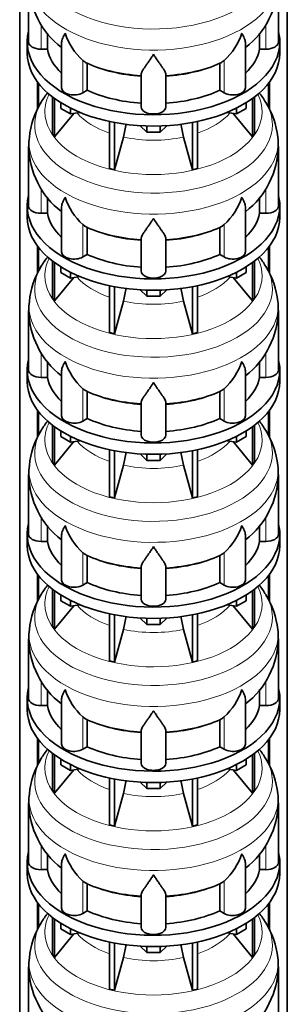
# Model space of a CAD drawing. Header units: millimetres. Extents: x 166 to 773, y -3911 to 2448.
# Tile 7 of 29: x 579 to 772, y -2594 to -1883. Entities that reach past the tile are written whole.
import ezdxf

# ---------------------------------------------------------------- set-up
doc = ezdxf.new("R2010")
doc.units = ezdxf.units.MM
doc.layers.add('LOW_134-19', color=7, linetype='Continuous')
doc.layers.add('VSI134_DIFFUSORE', color=7, linetype='Continuous')

# ---------------------------------------------------------------- blocks, each defined once
blk = doc.blocks.new('SE4')
at = {"layer": 'LOW_134-19', "color": 7, "linetype": 'Continuous', "lineweight": 35}
for p, q in [((579.14, -3643.2), (579.14, -1381.16)), ((771.99, -3643.2), (771.99, -1381.16)), ((591.89, -1928.25), (591.89, -1948.14)), ((592.64, -1929.24), (592.64, -1946.69)), ((758.49, -1929.24), (758.49, -1946.47)), ((759.24, -1928.25), (759.24, -1948.12)), ((591.89, -2046.64), (591.89, -2066.53)), ((592.64, -2047.63), (592.64, -2065.08)), ((758.49, -2047.63), (758.49, -2064.87)), ((759.24, -2046.64), (759.24, -2066.51)), ((591.89, -2165.03), (591.89, -2184.92)), ((592.64, -2166.02), (592.64, -2183.48)), ((758.49, -2166.02), (758.49, -2183.26)), ((759.24, -2165.03), (759.24, -2184.9)), ((591.89, -2283.43), (591.89, -2303.31)), ((592.64, -2284.42), (592.64, -2301.87)), ((758.49, -2284.42), (758.49, -2301.65)), ((759.24, -2283.43), (759.24, -2303.3)), ((591.89, -2401.82), (591.89, -2421.71)), ((592.64, -2402.81), (592.64, -2420.26)), ((758.49, -2402.81), (758.49, -2420.04)), ((759.24, -2401.82), (759.24, -2421.69)), ((591.89, -2520.21), (591.89, -2540.1)), ((592.64, -2521.2), (592.64, -2538.65)), ((758.49, -2521.2), (758.49, -2538.43)), ((759.24, -2520.21), (759.24, -2540.08))]:
    blk.add_line(p, q, dxfattribs=at)
at = {"layer": 'VSI134_DIFFUSORE', "color": 7, "linetype": 'Continuous', "lineweight": 35}
for p, q in [((585.57, -1856.38), (585.57, -1899.44)), ((765.57, -1899.44), (765.57, -1856.38)), ((599.09, -1904.63), (599.09, -1893.17)), ((752.04, -1893.15), (752.04, -1904.63)), ((584.57, -1899.44), (584.57, -1907.6)), ((609.29, -1900.34), (609.29, -1932.51)), ((741.84, -1932.51), (741.84, -1900.22)), ((766.57, -1907.6), (766.57, -1899.44)), ((594.57, -1904.63), (599.09, -1904.63)), ((752.04, -1904.63), (756.57, -1904.63)), ((626.08, -1913.88), (624.65, -1912.83)), ((627.86, -1934.33), (627.86, -1914.85)), ((723.28, -1914.85), (723.28, -1934.33)), ((726.48, -1912.83), (725.06, -1913.88)), ((666.57, -1946.2), (666.57, -1922.86)), ((684.57, -1946.2), (684.57, -1922.86)), ((602.74, -1939.1), (602.74, -1965.78)), ((624.65, -1936.18), (627.86, -1934.33)), ((723.28, -1934.33), (726.48, -1936.18)), ((748.39, -1939.1), (748.39, -1965.78)), ((604.27, -1940.25), (604.27, -1967.92)), ((608.81, -1947.36), (608.81, -1943.31)), ((742.32, -1947.36), (742.32, -1943.31)), ((746.86, -1940.25), (746.86, -1967.92)), ((604.27, -1967.92), (618.13, -1951)), ((615.75, -1951.37), (608.81, -1947.36)), ((615.75, -1951.37), (615.75, -1947.2)), ((622.57, -1950.31), (615.75, -1951.37)), ((735.38, -1951.37), (728.56, -1950.31)), ((733, -1951), (746.86, -1967.92)), ((735.38, -1951.37), (735.38, -1947.2)), ((742.32, -1947.36), (735.38, -1951.37)), ((643.87, -1956.85), (643.87, -1990.78)), ((647.56, -1957.59), (647.56, -1991.66)), ((670.66, -1964.5), (666.01, -1959.85)), ((670.66, -1964.5), (670.66, -1960.06)), ((685.12, -1959.85), (680.47, -1964.5)), ((680.47, -1964.5), (680.47, -1960.06)), ((703.57, -1957.59), (703.57, -1991.66)), ((707.26, -1956.85), (707.26, -1990.78)), ((602.74, -1965.78), (604.27, -1967.92)), ((680.47, -1964.5), (670.66, -1964.5)), ((746.86, -1967.92), (748.39, -1965.78)), ((585.57, -1974.77), (585.57, -2017.83)), ((647.56, -1991.66), (653.84, -1968.04)), ((697.29, -1968.04), (703.57, -1991.66)), ((765.57, -2017.83), (765.57, -1974.77)), ((643.87, -1990.78), (647.56, -1991.66)), ((703.57, -1991.66), (707.26, -1990.78)), ((599.09, -2023.03), (599.09, -2011.56)), ((752.04, -2011.54), (752.04, -2023.03)), ((584.57, -2017.83), (584.57, -2025.99)), ((594.57, -2023.03), (599.09, -2023.03)), ((609.29, -2018.73), (609.29, -2050.9)), ((741.84, -2050.9), (741.84, -2018.61)), ((752.04, -2023.03), (756.57, -2023.03)), ((766.57, -2025.99), (766.57, -2017.83)), ((626.08, -2032.28), (624.65, -2031.23)), ((726.48, -2031.23), (725.06, -2032.28)), ((627.86, -2052.72), (627.86, -2033.25)), ((723.28, -2033.25), (723.28, -2052.72)), ((666.57, -2064.59), (666.57, -2041.25)), ((684.57, -2064.59), (684.57, -2041.25)), ((624.65, -2054.57), (627.86, -2052.72)), ((723.28, -2052.72), (726.48, -2054.57)), ((602.74, -2057.5), (602.74, -2084.17)), ((604.27, -2058.64), (604.27, -2086.31)), ((746.86, -2058.64), (746.86, -2086.31)), ((748.39, -2057.5), (748.39, -2084.17)), ((608.81, -2065.75), (608.81, -2061.7)), ((615.75, -2069.76), (608.81, -2065.75)), ((615.75, -2069.76), (615.75, -2065.59)), ((735.38, -2069.76), (735.38, -2065.59)), ((742.32, -2065.75), (735.38, -2069.76)), ((742.32, -2065.75), (742.32, -2061.7)), ((604.27, -2086.31), (618.13, -2069.39)), ((622.57, -2068.71), (615.75, -2069.76)), ((735.38, -2069.76), (728.56, -2068.71)), ((733, -2069.39), (746.86, -2086.31)), ((643.87, -2075.24), (643.87, -2109.17)), ((647.56, -2075.98), (647.56, -2110.05)), ((670.66, -2082.89), (666.01, -2078.24)), ((670.66, -2082.89), (670.66, -2078.46)), ((685.12, -2078.24), (680.47, -2082.89)), ((680.47, -2082.89), (680.47, -2078.46)), ((703.57, -2075.98), (703.57, -2110.05)), ((707.26, -2075.24), (707.26, -2109.17)), ((602.74, -2084.17), (604.27, -2086.31)), ((647.56, -2110.05), (653.84, -2086.44)), ((680.47, -2082.89), (670.66, -2082.89)), ((697.29, -2086.44), (703.57, -2110.05)), ((746.86, -2086.31), (748.39, -2084.17)), ((585.57, -2093.17), (585.57, -2136.22)), ((765.57, -2136.22), (765.57, -2093.17)), ((643.87, -2109.17), (647.56, -2110.05)), ((703.57, -2110.05), (707.26, -2109.17)), ((599.09, -2141.42), (599.09, -2129.95)), ((752.04, -2129.94), (752.04, -2141.42)), ((584.57, -2136.22), (584.57, -2144.39)), ((609.29, -2137.13), (609.29, -2169.29)), ((741.84, -2169.29), (741.84, -2137)), ((766.57, -2144.39), (766.57, -2136.22)), ((594.57, -2141.42), (599.09, -2141.42)), ((752.04, -2141.42), (756.57, -2141.42)), ((626.08, -2150.67), (624.65, -2149.62)), ((627.86, -2171.12), (627.86, -2151.64)), ((723.28, -2151.64), (723.28, -2171.12)), ((726.48, -2149.62), (725.06, -2150.67)), ((666.57, -2182.99), (666.57, -2159.64)), ((684.57, -2182.99), (684.57, -2159.64)), ((624.65, -2172.96), (627.86, -2171.12)), ((723.28, -2171.12), (726.48, -2172.96)), ((602.74, -2175.89), (602.74, -2202.57)), ((604.27, -2177.03), (604.27, -2204.7)), ((608.81, -2184.15), (608.81, -2180.09)), ((742.32, -2184.15), (742.32, -2180.09)), ((746.86, -2177.03), (746.86, -2204.7)), ((748.39, -2175.89), (748.39, -2202.57)), ((604.27, -2204.7), (618.13, -2187.79)), ((615.75, -2188.15), (608.81, -2184.15)), ((615.75, -2188.15), (615.75, -2183.98)), ((622.57, -2187.1), (615.75, -2188.15)), ((735.38, -2188.15), (728.56, -2187.1)), ((733, -2187.79), (746.86, -2204.7)), ((735.38, -2188.15), (735.38, -2183.98)), ((742.32, -2184.15), (735.38, -2188.15)), ((643.87, -2193.64), (643.87, -2227.56)), ((647.56, -2194.38), (647.56, -2228.45)), ((703.57, -2194.38), (703.57, -2228.45)), ((707.26, -2193.64), (707.26, -2227.56)), ((670.66, -2201.29), (666.01, -2196.63)), ((670.66, -2201.29), (670.66, -2196.85)), ((680.47, -2201.29), (670.66, -2201.29)), ((685.12, -2196.63), (680.47, -2201.29)), ((680.47, -2201.29), (680.47, -2196.85)), ((602.74, -2202.57), (604.27, -2204.7)), ((647.56, -2228.45), (653.84, -2204.83)), ((697.29, -2204.83), (703.57, -2228.45)), ((746.86, -2204.7), (748.39, -2202.57)), ((585.57, -2211.56), (585.57, -2254.61)), ((765.57, -2254.61), (765.57, -2211.56)), ((643.87, -2227.56), (647.56, -2228.45)), ((703.57, -2228.45), (707.26, -2227.56)), ((599.09, -2259.81), (599.09, -2248.34)), ((752.04, -2248.33), (752.04, -2259.81)), ((584.57, -2254.61), (584.57, -2262.78)), ((609.29, -2255.52), (609.29, -2287.68)), ((741.84, -2287.68), (741.84, -2255.4)), ((766.57, -2262.78), (766.57, -2254.61)), ((594.57, -2259.81), (599.09, -2259.81)), ((752.04, -2259.81), (756.57, -2259.81)), ((626.08, -2269.06), (624.65, -2268.01)), ((627.86, -2289.51), (627.86, -2270.03)), ((723.28, -2270.03), (723.28, -2289.51)), ((726.48, -2268.01), (725.06, -2269.06)), ((666.57, -2301.38), (666.57, -2278.03)), ((684.57, -2301.38), (684.57, -2278.03)), ((602.74, -2294.28), (602.74, -2320.96)), ((624.65, -2291.36), (627.86, -2289.51)), ((723.28, -2289.51), (726.48, -2291.36)), ((748.39, -2294.28), (748.39, -2320.96)), ((604.27, -2295.43), (604.27, -2323.09)), ((608.81, -2302.54), (608.81, -2298.48)), ((742.32, -2302.54), (742.32, -2298.48)), ((746.86, -2295.43), (746.86, -2323.09)), ((604.27, -2323.09), (618.13, -2306.18)), ((615.75, -2306.55), (608.81, -2302.54)), ((615.75, -2306.55), (615.75, -2302.37)), ((622.57, -2305.49), (615.75, -2306.55)), ((735.38, -2306.55), (728.56, -2305.49)), ((733, -2306.18), (746.86, -2323.09)), ((735.38, -2306.55), (735.38, -2302.37)), ((742.32, -2302.54), (735.38, -2306.55)), ((643.87, -2312.03), (643.87, -2345.96)), ((647.56, -2312.77), (647.56, -2346.84)), ((670.66, -2319.68), (666.01, -2315.03)), ((670.66, -2319.68), (670.66, -2315.24)), ((685.12, -2315.03), (680.47, -2319.68)), ((680.47, -2319.68), (680.47, -2315.24)), ((703.57, -2312.77), (703.57, -2346.84)), ((707.26, -2312.03), (707.26, -2345.96)), ((602.74, -2320.96), (604.27, -2323.09)), ((680.47, -2319.68), (670.66, -2319.68)), ((746.86, -2323.09), (748.39, -2320.96)), ((585.57, -2329.95), (585.57, -2373.01)), ((647.56, -2346.84), (653.84, -2323.22)), ((697.29, -2323.22), (703.57, -2346.84)), ((765.57, -2373.01), (765.57, -2329.95)), ((643.87, -2345.96), (647.56, -2346.84)), ((703.57, -2346.84), (707.26, -2345.96)), ((599.09, -2378.2), (599.09, -2366.73)), ((752.04, -2366.72), (752.04, -2378.2)), ((584.57, -2373.01), (584.57, -2381.17)), ((594.57, -2378.2), (599.09, -2378.2)), ((609.29, -2373.91), (609.29, -2406.07)), ((741.84, -2406.07), (741.84, -2373.79)), ((752.04, -2378.2), (756.57, -2378.2)), ((766.57, -2381.17), (766.57, -2373.01)), ((626.08, -2387.45), (624.65, -2386.4)), ((726.48, -2386.4), (725.06, -2387.45)), ((627.86, -2407.9), (627.86, -2388.42)), ((723.28, -2388.42), (723.28, -2407.9)), ((666.57, -2419.77), (666.57, -2396.42)), ((684.57, -2419.77), (684.57, -2396.42)), ((624.65, -2409.75), (627.86, -2407.9)), ((723.28, -2407.9), (726.48, -2409.75)), ((602.74, -2412.67), (602.74, -2439.35)), ((604.27, -2413.82), (604.27, -2441.48)), ((746.86, -2413.82), (746.86, -2441.48)), ((748.39, -2412.67), (748.39, -2439.35)), ((608.81, -2420.93), (608.81, -2416.88)), ((615.75, -2424.94), (608.81, -2420.93)), ((615.75, -2424.94), (615.75, -2420.76)), ((735.38, -2424.94), (735.38, -2420.76)), ((742.32, -2420.93), (735.38, -2424.94)), ((742.32, -2420.93), (742.32, -2416.88)), ((604.27, -2441.48), (618.13, -2424.57)), ((622.57, -2423.88), (615.75, -2424.94)), ((735.38, -2424.94), (728.56, -2423.88)), ((733, -2424.57), (746.86, -2441.48)), ((643.87, -2430.42), (643.87, -2464.35)), ((647.56, -2431.16), (647.56, -2465.23)), ((670.66, -2438.07), (666.01, -2433.42)), ((670.66, -2438.07), (670.66, -2433.63)), ((685.12, -2433.42), (680.47, -2438.07)), ((680.47, -2438.07), (680.47, -2433.63)), ((703.57, -2431.16), (703.57, -2465.23)), ((707.26, -2430.42), (707.26, -2464.35)), ((602.74, -2439.35), (604.27, -2441.48)), ((647.56, -2465.23), (653.84, -2441.61)), ((680.47, -2438.07), (670.66, -2438.07)), ((697.29, -2441.61), (703.57, -2465.23)), ((746.86, -2441.48), (748.39, -2439.35)), ((585.57, -2448.34), (585.57, -2491.4)), ((765.57, -2491.4), (765.57, -2448.34)), ((643.87, -2464.35), (647.56, -2465.23)), ((703.57, -2465.23), (707.26, -2464.35)), ((599.09, -2496.59), (599.09, -2485.13)), ((752.04, -2485.11), (752.04, -2496.59)), ((584.57, -2491.4), (584.57, -2499.56)), ((609.29, -2492.3), (609.29, -2524.47)), ((741.84, -2524.47), (741.84, -2492.18)), ((766.57, -2499.56), (766.57, -2491.4)), ((594.57, -2496.59), (599.09, -2496.59)), ((752.04, -2496.59), (756.57, -2496.59)), ((626.08, -2505.84), (624.65, -2504.79)), ((627.86, -2526.29), (627.86, -2506.81)), ((723.28, -2506.81), (723.28, -2526.29)), ((726.48, -2504.79), (725.06, -2505.84)), ((666.57, -2538.16), (666.57, -2514.82)), ((684.57, -2538.16), (684.57, -2514.82)), ((624.65, -2528.14), (627.86, -2526.29)), ((723.28, -2526.29), (726.48, -2528.14)), ((602.74, -2531.06), (602.74, -2557.74)), ((604.27, -2532.21), (604.27, -2559.88)), ((608.81, -2539.32), (608.81, -2535.27)), ((742.32, -2539.32), (742.32, -2535.27)), ((746.86, -2532.21), (746.86, -2559.88)), ((748.39, -2531.06), (748.39, -2557.74)), ((604.27, -2559.88), (618.13, -2542.96)), ((615.75, -2543.33), (608.81, -2539.32)), ((615.75, -2543.33), (615.75, -2539.16)), ((622.57, -2542.27), (615.75, -2543.33)), ((735.38, -2543.33), (728.56, -2542.27)), ((733, -2542.96), (746.86, -2559.88)), ((735.38, -2543.33), (735.38, -2539.16)), ((742.32, -2539.32), (735.38, -2543.33)), ((643.87, -2548.81), (643.87, -2582.74)), ((647.56, -2549.55), (647.56, -2583.62)), ((703.57, -2549.55), (703.57, -2583.62)), ((707.26, -2548.81), (707.26, -2582.74)), ((670.66, -2556.46), (666.01, -2551.81)), ((670.66, -2556.46), (670.66, -2552.03)), ((680.47, -2556.46), (670.66, -2556.46)), ((685.12, -2551.81), (680.47, -2556.46)), ((680.47, -2556.46), (680.47, -2552.03)), ((602.74, -2557.74), (604.27, -2559.88)), ((647.56, -2583.62), (653.84, -2560)), ((697.29, -2560), (703.57, -2583.62)), ((746.86, -2559.88), (748.39, -2557.74)), ((585.57, -2566.73), (585.57, -2609.79)), ((765.57, -2609.79), (765.57, -2566.73)), ((643.87, -2582.74), (647.56, -2583.62)), ((703.57, -2583.62), (707.26, -2582.74))]:
    blk.add_line(p, q, dxfattribs=at)
at = {"layer": 'VSI134_DIFFUSORE', "color": 4, "linetype": 'Continuous', "lineweight": 9}
for p, q in [((594.57, -1904.63), (594.57, -1886.83)), ((756.57, -1904.63), (756.57, -1886.81)), ((624.65, -1936.18), (624.65, -1912.83)), ((726.48, -1936.18), (726.48, -1912.83)), ((594.57, -2023.03), (594.57, -2005.22)), ((756.57, -2023.03), (756.57, -2005.21)), ((624.65, -2054.57), (624.65, -2031.23)), ((726.48, -2054.57), (726.48, -2031.23)), ((594.57, -2141.42), (594.57, -2123.61)), ((756.57, -2141.42), (756.57, -2123.6)), ((624.65, -2172.96), (624.65, -2149.62)), ((726.48, -2172.96), (726.48, -2149.62)), ((594.57, -2259.81), (594.57, -2242)), ((756.57, -2259.81), (756.57, -2241.99)), ((624.65, -2291.36), (624.65, -2268.01)), ((726.48, -2291.36), (726.48, -2268.01)), ((594.57, -2378.2), (594.57, -2360.4)), ((756.57, -2378.2), (756.57, -2360.38)), ((624.65, -2409.75), (624.65, -2386.4)), ((726.48, -2409.75), (726.48, -2386.4)), ((594.57, -2496.59), (594.57, -2478.79)), ((756.57, -2496.59), (756.57, -2478.77)), ((624.65, -2528.14), (624.65, -2504.79)), ((726.48, -2528.14), (726.48, -2504.79))]:
    blk.add_line(p, q, dxfattribs=at)
at = {"layer": 'VSI134_DIFFUSORE', "color": 7, "linetype": 'Continuous', "lineweight": 35}
for centre, radius, start, end in [((646.42, -1855.39), 60.79, 181.00256, 232.2834), ((704.52, -1855.44), 60.92, 307.93117, 359.10521), ((657.15, -1877.88), 47.73, 198.63732, 227.08568), ((693.98, -1877.88), 47.73, 312.91434, 341.36277), ((633.99, -1901.49), 14.7, 237.45087, 245.35655), ((717.15, -1901.49), 14.7, 294.64345, 302.54913), ((653.89, -1978.41), 69.09, 141.97381, 149.04819), ((698.6, -1976.8), 67, 30.28467, 37.61473), ((646.97, -1974.66), 61.23, 148.74784, 174.00804), ((706.17, -1974.3), 59.23, 5.89493, 31.86868), ((564, -1943.73), 93.08, 344.85704, 350.84383), ((785.82, -1943.94), 91.75, 189.15674, 195.23149), ((616.05, -1973.54), 30.43, 169.98962, 182.45309), ((740.94, -1972.85), 24.56, 355.4973, 10.86971), ((646.42, -1973.78), 60.79, 181.00256, 232.2834), ((704.52, -1973.83), 60.92, 307.93117, 359.10521), ((657.15, -1996.27), 47.73, 198.63732, 227.08568), ((693.98, -1996.27), 47.73, 312.91434, 341.36277), ((633.99, -2019.88), 14.7, 237.45087, 245.35655), ((717.15, -2019.88), 14.7, 294.64345, 302.54913), ((653.89, -2096.8), 69.09, 141.97381, 149.04819), ((698.6, -2095.19), 67, 30.28467, 37.62281), ((646.97, -2093.05), 61.23, 148.74784, 174.00804), ((706.17, -2092.69), 59.23, 5.89493, 31.86868), ((564, -2062.12), 93.08, 344.85704, 350.84383), ((785.82, -2062.33), 91.75, 189.15674, 195.23149), ((616.05, -2091.94), 30.43, 169.98962, 182.45309), ((740.94, -2091.24), 24.56, 355.4973, 10.86971), ((646.42, -2092.17), 60.79, 181.00256, 232.2834), ((704.52, -2092.22), 60.92, 307.93117, 359.10521), ((657.15, -2114.66), 47.73, 198.63732, 227.08568), ((693.98, -2114.66), 47.73, 312.91434, 341.36277), ((633.99, -2138.28), 14.7, 237.45087, 245.35655), ((717.15, -2138.28), 14.7, 294.64345, 302.54913), ((653.89, -2215.19), 69.09, 141.97381, 149.04819), ((698.6, -2213.58), 67, 30.28467, 37.62281), ((646.97, -2211.44), 61.23, 148.74784, 174.00804), ((706.17, -2211.09), 59.23, 5.89493, 31.86868), ((564, -2180.51), 93.08, 344.85704, 350.84383), ((785.82, -2180.72), 91.75, 189.15674, 195.23149), ((616.05, -2210.33), 30.43, 169.98962, 182.45309), ((740.94, -2209.64), 24.56, 355.4973, 10.86971), ((646.42, -2210.57), 60.79, 181.00256, 232.2834), ((704.52, -2210.61), 60.92, 307.93117, 359.10521), ((657.15, -2233.05), 47.73, 198.63732, 227.08568), ((693.98, -2233.05), 47.73, 312.91434, 341.36277), ((633.99, -2256.67), 14.7, 237.45087, 245.35655), ((717.15, -2256.67), 14.7, 294.64345, 302.54913), ((653.89, -2333.58), 69.09, 141.97381, 149.04819), ((698.6, -2331.97), 67, 30.28467, 37.61473), ((646.97, -2329.83), 61.23, 148.74784, 174.00804), ((706.17, -2329.48), 59.23, 5.89493, 31.86868), ((564, -2298.91), 93.08, 344.85704, 350.84383), ((785.82, -2299.11), 91.75, 189.15674, 195.23149), ((616.05, -2328.72), 30.43, 169.98962, 182.45309), ((740.94, -2328.03), 24.56, 355.4973, 10.86971), ((646.42, -2328.96), 60.79, 181.00256, 232.2834), ((704.52, -2329.01), 60.92, 307.93117, 359.10521), ((657.15, -2351.44), 47.73, 198.63732, 227.08568), ((693.98, -2351.44), 47.73, 312.91434, 341.36277), ((633.99, -2375.06), 14.7, 237.45087, 245.35655), ((717.15, -2375.06), 14.7, 294.64345, 302.54913), ((653.89, -2451.97), 69.09, 141.97381, 149.04819), ((698.6, -2450.37), 67, 30.28467, 37.61473), ((646.97, -2448.23), 61.23, 148.74784, 174.00804), ((706.17, -2447.87), 59.23, 5.89493, 31.86868), ((564, -2417.3), 93.08, 344.85704, 350.84383), ((785.82, -2417.51), 91.75, 189.15674, 195.23149), ((616.05, -2447.11), 30.43, 169.98962, 182.45309), ((740.94, -2446.42), 24.56, 355.4973, 10.86971), ((646.42, -2447.35), 60.79, 181.00256, 232.2834), ((704.52, -2447.4), 60.92, 307.93117, 359.10521), ((657.15, -2469.84), 47.73, 198.63732, 227.08568), ((693.98, -2469.84), 47.73, 312.91434, 341.36277), ((633.99, -2493.45), 14.7, 237.45087, 245.35655), ((717.15, -2493.45), 14.7, 294.64345, 302.54913), ((653.89, -2570.37), 69.09, 141.97381, 149.04819), ((698.6, -2568.76), 67, 30.28467, 37.62281), ((646.97, -2566.62), 61.23, 148.74784, 174.00804), ((706.17, -2566.26), 59.23, 5.89493, 31.86868), ((564, -2535.69), 93.08, 344.85704, 350.84383), ((785.82, -2535.9), 91.75, 189.15674, 195.23149), ((616.05, -2565.5), 30.43, 169.98962, 182.45309), ((740.94, -2564.81), 24.56, 355.4973, 10.86971), ((646.42, -2565.74), 60.79, 181.00256, 232.2834), ((704.52, -2565.79), 60.92, 307.93117, 359.10521)]:
    blk.add_arc(centre, radius, start, end, dxfattribs=at)
at = {"layer": 'VSI134_DIFFUSORE', "color": 4, "linetype": 'Continuous', "lineweight": 9}
for centre, major_axis, start_param, end_param in [((675.57, -1840.66), (85.67, 0), 2.810807, 6.283185), ((675.57, -1853.42), (-89.83, 0), 0, 3.209892), ((675.57, -1877.96), (-79.5, 0), 0.898849, 1.457346), ((675.57, -1877.96), (79.5, 0), 4.82584, 5.384336), ((675.57, -1949.86), (-78.3, 0), 0, 3.425204), ((675.57, -1949.86), (-78.3, 0), 5.999574, 6.283185), ((675.57, -1959.06), (85.67, 0), 2.810807, 6.283185), ((675.57, -1959.06), (85.67, 0), 0, 0.32963), ((675.57, -1934.75), (-61.63, 0), 0.463231, 1.030574), ((675.57, -1934.75), (61.63, 0), 5.252612, 5.819954), ((675.57, -1971.81), (-89.83, 0), 0, 3.209892), ((675.57, -1971.81), (-89.83, 0), 6.215267, 6.283185), ((675.57, -1934.75), (-61.63, 0), 1.210556, 1.931037), ((675.57, -1996.36), (-79.5, 0), 0.898849, 1.457346), ((675.57, -1996.36), (79.5, 0), 4.82584, 5.384336), ((675.57, -2068.26), (-78.3, 0), 0, 3.425204), ((675.57, -2068.26), (-78.3, 0), 5.999574, 6.283185), ((675.57, -2077.45), (85.67, 0), 2.810807, 6.283185), ((675.57, -2077.45), (85.67, 0), 0, 0.32963), ((675.57, -2053.14), (-61.63, 0), 0.463231, 1.030574), ((675.57, -2053.14), (61.63, 0), 5.252612, 5.819954), ((675.57, -2090.2), (-89.83, 0), 0, 3.209892), ((675.57, -2090.2), (-89.83, 0), 6.215267, 6.283185), ((675.57, -2053.14), (-61.63, 0), 1.210556, 1.931037), ((675.57, -2114.75), (-79.5, 0), 0.898849, 1.457346), ((675.57, -2114.75), (79.5, 0), 4.82584, 5.384336), ((675.57, -2195.84), (85.67, 0), 2.810807, 6.283185), ((675.57, -2186.65), (-78.3, 0), 0, 3.425204), ((675.57, -2186.65), (-78.3, 0), 5.999574, 6.283185), ((675.57, -2195.84), (85.67, 0), 0, 0.32963), ((675.57, -2171.53), (-61.63, 0), 0.463231, 1.030574), ((675.57, -2171.53), (61.63, 0), 5.252612, 5.819954), ((675.57, -2208.6), (-89.83, 0), 0, 3.209892), ((675.57, -2208.6), (-89.83, 0), 6.215267, 6.283185), ((675.57, -2171.53), (-61.63, 0), 1.210556, 1.931037), ((675.57, -2233.14), (-79.5, 0), 0.898849, 1.457346), ((675.57, -2233.14), (79.5, 0), 4.82584, 5.384336), ((675.57, -2305.04), (-78.3, 0), 0, 3.425204), ((675.57, -2305.04), (-78.3, 0), 5.999574, 6.283185), ((675.57, -2314.23), (85.67, 0), 2.810807, 6.283185), ((675.57, -2314.23), (85.67, 0), 0, 0.32963), ((675.57, -2289.92), (-61.63, 0), 0.463231, 1.030574), ((675.57, -2289.92), (61.63, 0), 5.252612, 5.819954), ((675.57, -2326.99), (-89.83, 0), 0, 3.209892), ((675.57, -2326.99), (-89.83, 0), 6.215267, 6.283185), ((675.57, -2289.92), (-61.63, 0), 1.210556, 1.931037), ((675.57, -2351.53), (-79.5, 0), 0.898849, 1.457346), ((675.57, -2351.53), (79.5, 0), 4.82584, 5.384336), ((675.57, -2423.43), (-78.3, 0), 0, 3.425204), ((675.57, -2423.43), (-78.3, 0), 5.999574, 6.283185), ((675.57, -2432.62), (85.67, 0), 2.810807, 6.283185), ((675.57, -2432.62), (85.67, 0), 0, 0.32963), ((675.57, -2408.31), (-61.63, 0), 0.463231, 1.030574), ((675.57, -2408.31), (61.63, 0), 5.252612, 5.819954), ((675.57, -2445.38), (-89.83, 0), 0, 3.209892), ((675.57, -2445.38), (-89.83, 0), 6.215267, 6.283185), ((675.57, -2408.31), (-61.63, 0), 1.210556, 1.931037), ((675.57, -2469.92), (-79.5, 0), 0.898849, 1.457346), ((675.57, -2469.92), (79.5, 0), 4.82584, 5.384336), ((675.57, -2551.02), (85.67, 0), 2.810807, 6.283185), ((675.57, -2541.82), (-78.3, 0), 0, 3.425204), ((675.57, -2541.82), (-78.3, 0), 5.999574, 6.283185), ((675.57, -2551.02), (85.67, 0), 0, 0.32963), ((675.57, -2526.71), (-61.63, 0), 0.463231, 1.030574), ((675.57, -2526.71), (61.63, 0), 5.252612, 5.819954), ((675.57, -2563.77), (-89.83, 0), 0, 3.209892), ((675.57, -2563.77), (-89.83, 0), 6.215267, 6.283185), ((675.57, -2526.71), (-61.63, 0), 1.210556, 1.931037)]:
    blk.add_ellipse(centre, major_axis=major_axis, ratio=0.57735, start_param=start_param, end_param=end_param, dxfattribs=at)
at = {"layer": 'VSI134_DIFFUSORE', "color": 7, "linetype": 'Continuous', "lineweight": 35}
for centre, major_axis, start_param, end_param in [((675.57, -1899.44), (91, 0), 2.993207, 6.283185), ((675.57, -1899.44), (91, 0), 0, 0.148386), ((594.57, -1899.44), (9, 0), 3.141593, 4.712389), ((756.57, -1899.44), (-9, 0), 1.570796, 3.141593), ((675.57, -1907.6), (-91, 0), 0, 3.141593), ((675.57, -1899.44), (-77, 0), 0.117151, 0.534109), ((675.57, -1899.44), (77, 0), 5.749077, 6.166034), ((675.57, -1879.96), (-77, 0), 0.902549, 1.453645), ((675.57, -1879.96), (77, 0), 4.82954, 5.380636), ((618.29, -1932.51), (9, 0), 3.141593, 5.497787), ((675.57, -1899.44), (-77, 0), 0.902549, 1.453645), ((675.57, -1899.44), (77, 0), 4.82954, 5.380636), ((732.84, -1932.51), (-9, 0), 0.785398, 3.141593), ((675.57, -1946.2), (-9, 0), 0, 3.141593), ((675.57, -2017.83), (91, 0), 2.993207, 6.283185), ((675.57, -2017.83), (91, 0), 0, 0.148386), ((594.57, -2017.83), (9, 0), 3.141593, 4.712389), ((675.57, -2017.83), (-77, 0), 0.117151, 0.534109), ((675.57, -2017.83), (77, 0), 5.749077, 6.166034), ((756.57, -2017.83), (-9, 0), 1.570796, 3.141593), ((675.57, -2025.99), (-91, 0), 0, 3.141593), ((675.57, -1998.35), (-77, 0), 0.902549, 1.453645), ((675.57, -1998.35), (77, 0), 4.82954, 5.380636), ((618.29, -2050.9), (9, 0), 3.141593, 5.497787), ((675.57, -2017.83), (-77, 0), 0.902549, 1.453645), ((675.57, -2017.83), (77, 0), 4.82954, 5.380636), ((732.84, -2050.9), (-9, 0), 0.785398, 3.141593), ((675.57, -2064.59), (-9, 0), 0, 3.141593), ((675.57, -2136.22), (91, 0), 2.993207, 6.283185), ((675.57, -2136.22), (91, 0), 0, 0.148386), ((594.57, -2136.22), (9, 0), 3.141593, 4.712389), ((756.57, -2136.22), (-9, 0), 1.570796, 3.141593), ((675.57, -2144.39), (-91, 0), 0, 3.141593), ((675.57, -2136.22), (-77, 0), 0.117151, 0.534109), ((675.57, -2136.22), (77, 0), 5.749077, 6.166034), ((675.57, -2116.74), (-77, 0), 0.902549, 1.453645), ((675.57, -2116.74), (77, 0), 4.82954, 5.380636), ((618.29, -2169.29), (9, 0), 3.141593, 5.497787), ((675.57, -2136.22), (-77, 0), 0.902549, 1.453645), ((675.57, -2136.22), (77, 0), 4.82954, 5.380636), ((732.84, -2169.29), (-9, 0), 0.785398, 3.141593), ((675.57, -2182.99), (-9, 0), 0, 3.141593), ((675.57, -2254.61), (91, 0), 2.993207, 6.283185), ((675.57, -2254.61), (91, 0), 0, 0.148386), ((594.57, -2254.61), (9, 0), 3.141593, 4.712389), ((756.57, -2254.61), (-9, 0), 1.570796, 3.141593), ((675.57, -2262.78), (-91, 0), 0, 3.141593), ((675.57, -2254.61), (-77, 0), 0.117151, 0.534109), ((675.57, -2254.61), (77, 0), 5.749077, 6.166034), ((675.57, -2235.14), (-77, 0), 0.902549, 1.453645), ((675.57, -2235.14), (77, 0), 4.82954, 5.380636), ((618.29, -2287.68), (9, 0), 3.141593, 5.497787), ((675.57, -2254.61), (-77, 0), 0.902549, 1.453645), ((675.57, -2254.61), (77, 0), 4.82954, 5.380636), ((732.84, -2287.68), (-9, 0), 0.785398, 3.141593), ((675.57, -2301.38), (-9, 0), 0, 3.141593), ((675.57, -2373.01), (91, 0), 2.993207, 6.283185), ((675.57, -2373.01), (91, 0), 0, 0.148386), ((594.57, -2373.01), (9, 0), 3.141593, 4.712389), ((675.57, -2373.01), (-77, 0), 0.117151, 0.534109), ((675.57, -2373.01), (77, 0), 5.749077, 6.166034), ((756.57, -2373.01), (-9, 0), 1.570796, 3.141593), ((675.57, -2381.17), (-91, 0), 0, 3.141593), ((675.57, -2353.53), (-77, 0), 0.902549, 1.453645), ((675.57, -2353.53), (77, 0), 4.82954, 5.380636), ((618.29, -2406.07), (9, 0), 3.141593, 5.497787), ((675.57, -2373.01), (-77, 0), 0.902549, 1.453645), ((675.57, -2373.01), (77, 0), 4.82954, 5.380636), ((732.84, -2406.07), (-9, 0), 0.785398, 3.141593), ((675.57, -2419.77), (-9, 0), 0, 3.141593), ((675.57, -2491.4), (91, 0), 2.993207, 6.283185), ((675.57, -2491.4), (91, 0), 0, 0.148386), ((594.57, -2491.4), (9, 0), 3.141593, 4.712389), ((756.57, -2491.4), (-9, 0), 1.570796, 3.141593), ((675.57, -2499.56), (-91, 0), 0, 3.141593), ((675.57, -2491.4), (-77, 0), 0.117151, 0.534109), ((675.57, -2491.4), (77, 0), 5.749077, 6.166034), ((675.57, -2471.92), (-77, 0), 0.902549, 1.453645), ((675.57, -2471.92), (77, 0), 4.82954, 5.380636), ((618.29, -2524.47), (9, 0), 3.141593, 5.497787), ((675.57, -2491.4), (-77, 0), 0.902549, 1.453645), ((675.57, -2491.4), (77, 0), 4.82954, 5.380636), ((732.84, -2524.47), (-9, 0), 0.785398, 3.141593), ((675.57, -2538.16), (-9, 0), 0, 3.141593)]:
    blk.add_ellipse(centre, major_axis=major_axis, ratio=0.57735, start_param=start_param, end_param=end_param, dxfattribs=at)
for points, knots in [([(609.29, -1900.36), (609.29, -1900.2), (609.3, -1900.04), (609.38, -1898.87), (609.67, -1897.81), (610.34, -1896.14), (610.6, -1895.57), (611.06, -1894.68), (611.22, -1894.37), (611.47, -1893.91), (611.6, -1893.68), (611.74, -1893.45), (611.83, -1893.29), (611.88, -1893.21), (611.93, -1893.13)], [0.4600931, 0.4600931, 0.4600931, 0.4600931, 0.5, 0.5, 0.75, 0.75, 0.875, 0.875, 0.9375, 0.9375, 0.96875, 0.984375, 0.984375, 1, 1, 1, 1]), ([(741.84, -1900.32), (741.84, -1900.18), (741.83, -1900.04), (741.79, -1899.41), (741.7, -1898.89), (741.43, -1897.83), (741.25, -1897.28), (740.8, -1896.15), (740.53, -1895.58), (740.08, -1894.68), (739.92, -1894.38), (739.66, -1893.92), (739.57, -1893.76), (739.39, -1893.45), (739.3, -1893.29), (739.21, -1893.13)], [0.4658143, 0.4658143, 0.4658143, 0.4658143, 0.5, 0.5, 0.625, 0.625, 0.75, 0.75, 0.875, 0.875, 0.9375, 0.9375, 0.96875, 0.96875, 1, 1, 1, 1]), ([(675.57, -1908.35), (675.43, -1908.56), (675.3, -1908.77), (675.03, -1909.19), (674.9, -1909.4), (674.5, -1910.02), (674.24, -1910.42), (673.45, -1911.61), (672.94, -1912.38), (671.92, -1913.86), (671.43, -1914.57), (670.48, -1915.92), (670.03, -1916.57), (669.18, -1917.79), (668.79, -1918.37), (668.25, -1919.19), (668.08, -1919.45), (667.75, -1919.97), (667.6, -1920.22), (667.19, -1920.94), (666.97, -1921.38), (666.66, -1922.18), (666.57, -1922.54), (666.57, -1922.86)], [0, 0, 0, 0, 0.03125, 0.03125, 0.0625, 0.0625, 0.125, 0.125, 0.25, 0.25, 0.375, 0.375, 0.5, 0.5, 0.625, 0.625, 0.6875, 0.6875, 0.75, 0.75, 0.875, 0.875, 1, 1, 1, 1]), ([(684.57, -1922.86), (684.57, -1922.54), (684.48, -1922.18), (684.16, -1921.38), (683.94, -1920.94), (683.53, -1920.22), (683.38, -1919.97), (683.06, -1919.45), (682.89, -1919.19), (682.35, -1918.37), (681.95, -1917.79), (681.1, -1916.57), (680.65, -1915.93), (679.71, -1914.57), (679.21, -1913.86), (678.2, -1912.38), (677.68, -1911.62), (676.89, -1910.43), (676.63, -1910.02), (676.23, -1909.4), (676.1, -1909.19), (675.83, -1908.77), (675.7, -1908.56), (675.57, -1908.35)], [0, 0, 0, 0, 0.125, 0.125, 0.25, 0.25, 0.3125, 0.3125, 0.375, 0.375, 0.5, 0.5, 0.625, 0.625, 0.75, 0.75, 0.875, 0.875, 0.9375, 0.9375, 0.96875, 0.96875, 1, 1, 1, 1]), ([(609.29, -2018.76), (609.29, -2018.6), (609.3, -2018.44), (609.38, -2017.26), (609.67, -2016.21), (610.34, -2014.53), (610.6, -2013.96), (611.06, -2013.07), (611.22, -2012.77), (611.47, -2012.31), (611.6, -2012.07), (611.74, -2011.84), (611.83, -2011.68), (611.88, -2011.6), (611.93, -2011.52)], [0.4600931, 0.4600931, 0.4600931, 0.4600931, 0.5, 0.5, 0.75, 0.75, 0.875, 0.875, 0.9375, 0.9375, 0.96875, 0.984375, 0.984375, 1, 1, 1, 1]), ([(741.84, -2018.71), (741.84, -2018.57), (741.83, -2018.44), (741.79, -2017.8), (741.7, -2017.28), (741.43, -2016.22), (741.25, -2015.67), (740.8, -2014.55), (740.53, -2013.97), (740.08, -2013.07), (739.92, -2012.77), (739.66, -2012.31), (739.57, -2012.15), (739.39, -2011.84), (739.3, -2011.68), (739.21, -2011.52)], [0.4658143, 0.4658143, 0.4658143, 0.4658143, 0.5, 0.5, 0.625, 0.625, 0.75, 0.75, 0.875, 0.875, 0.9375, 0.9375, 0.96875, 0.96875, 1, 1, 1, 1]), ([(675.57, -2026.74), (675.43, -2026.95), (675.3, -2027.17), (675.03, -2027.59), (674.9, -2027.79), (674.5, -2028.41), (674.24, -2028.81), (673.45, -2030.01), (672.94, -2030.77), (671.92, -2032.25), (671.43, -2032.96), (670.48, -2034.31), (670.03, -2034.96), (669.18, -2036.18), (668.79, -2036.76), (668.25, -2037.58), (668.08, -2037.84), (667.75, -2038.36), (667.6, -2038.61), (667.19, -2039.33), (666.97, -2039.77), (666.66, -2040.57), (666.57, -2040.93), (666.57, -2041.25)], [0, 0, 0, 0, 0.03125, 0.03125, 0.0625, 0.0625, 0.125, 0.125, 0.25, 0.25, 0.375, 0.375, 0.5, 0.5, 0.625, 0.625, 0.6875, 0.6875, 0.75, 0.75, 0.875, 0.875, 1, 1, 1, 1]), ([(684.57, -2041.25), (684.57, -2040.93), (684.48, -2040.57), (684.16, -2039.77), (683.94, -2039.33), (683.53, -2038.61), (683.38, -2038.36), (683.06, -2037.85), (682.89, -2037.58), (682.35, -2036.76), (681.95, -2036.18), (681.1, -2034.96), (680.65, -2034.32), (679.71, -2032.97), (679.21, -2032.25), (678.2, -2030.78), (677.68, -2030.01), (676.89, -2028.82), (676.63, -2028.41), (676.23, -2027.79), (676.1, -2027.59), (675.83, -2027.17), (675.7, -2026.95), (675.57, -2026.74)], [0, 0, 0, 0, 0.125, 0.125, 0.25, 0.25, 0.3125, 0.3125, 0.375, 0.375, 0.5, 0.5, 0.625, 0.625, 0.75, 0.75, 0.875, 0.875, 0.9375, 0.9375, 0.96875, 0.96875, 1, 1, 1, 1]), ([(609.29, -2137.15), (609.29, -2136.99), (609.3, -2136.83), (609.38, -2135.65), (609.67, -2134.6), (610.34, -2132.92), (610.6, -2132.35), (611.06, -2131.46), (611.22, -2131.16), (611.47, -2130.7), (611.6, -2130.47), (611.74, -2130.23), (611.83, -2130.07), (611.88, -2129.99), (611.93, -2129.91)], [0.4600931, 0.4600931, 0.4600931, 0.4600931, 0.5, 0.5, 0.75, 0.75, 0.875, 0.875, 0.9375, 0.9375, 0.96875, 0.984375, 0.984375, 1, 1, 1, 1]), ([(741.84, -2137.1), (741.84, -2136.96), (741.83, -2136.83), (741.79, -2136.19), (741.7, -2135.68), (741.43, -2134.61), (741.25, -2134.07), (740.8, -2132.94), (740.53, -2132.36), (740.08, -2131.46), (739.92, -2131.16), (739.66, -2130.7), (739.57, -2130.54), (739.39, -2130.23), (739.3, -2130.07), (739.21, -2129.91)], [0.4658143, 0.4658143, 0.4658143, 0.4658143, 0.5, 0.5, 0.625, 0.625, 0.75, 0.75, 0.875, 0.875, 0.9375, 0.9375, 0.96875, 0.96875, 1, 1, 1, 1]), ([(675.57, -2145.13), (675.43, -2145.35), (675.3, -2145.56), (675.03, -2145.98), (674.9, -2146.18), (674.5, -2146.8), (674.24, -2147.21), (673.45, -2148.4), (672.94, -2149.16), (671.92, -2150.64), (671.43, -2151.35), (670.48, -2152.71), (670.03, -2153.35), (669.18, -2154.57), (668.79, -2155.15), (668.25, -2155.97), (668.08, -2156.24), (667.75, -2156.75), (667.6, -2157), (667.19, -2157.72), (666.97, -2158.16), (666.66, -2158.96), (666.57, -2159.32), (666.57, -2159.64)], [0, 0, 0, 0, 0.03125, 0.03125, 0.0625, 0.0625, 0.125, 0.125, 0.25, 0.25, 0.375, 0.375, 0.5, 0.5, 0.625, 0.625, 0.6875, 0.6875, 0.75, 0.75, 0.875, 0.875, 1, 1, 1, 1]), ([(684.57, -2159.64), (684.57, -2159.32), (684.48, -2158.96), (684.16, -2158.16), (683.94, -2157.72), (683.53, -2157), (683.38, -2156.75), (683.06, -2156.24), (682.89, -2155.97), (682.35, -2155.15), (681.95, -2154.57), (681.1, -2153.35), (680.65, -2152.71), (679.71, -2151.36), (679.21, -2150.65), (678.2, -2149.17), (677.68, -2148.4), (676.89, -2147.21), (676.63, -2146.8), (676.23, -2146.19), (676.1, -2145.98), (675.83, -2145.56), (675.7, -2145.34), (675.57, -2145.13)], [0, 0, 0, 0, 0.125, 0.125, 0.25, 0.25, 0.3125, 0.3125, 0.375, 0.375, 0.5, 0.5, 0.625, 0.625, 0.75, 0.75, 0.875, 0.875, 0.9375, 0.9375, 0.96875, 0.96875, 1, 1, 1, 1]), ([(609.29, -2255.54), (609.29, -2255.38), (609.3, -2255.22), (609.38, -2254.04), (609.67, -2252.99), (610.34, -2251.32), (610.6, -2250.74), (611.06, -2249.85), (611.22, -2249.55), (611.47, -2249.09), (611.6, -2248.86), (611.74, -2248.62), (611.83, -2248.46), (611.88, -2248.38), (611.93, -2248.31)], [0.4600931, 0.4600931, 0.4600931, 0.4600931, 0.5, 0.5, 0.75, 0.75, 0.875, 0.875, 0.9375, 0.9375, 0.96875, 0.984375, 0.984375, 1, 1, 1, 1]), ([(741.84, -2255.49), (741.84, -2255.36), (741.83, -2255.22), (741.79, -2254.58), (741.7, -2254.07), (741.43, -2253.01), (741.25, -2252.46), (740.8, -2251.33), (740.53, -2250.75), (740.08, -2249.86), (739.92, -2249.55), (739.66, -2249.09), (739.57, -2248.94), (739.39, -2248.62), (739.3, -2248.46), (739.21, -2248.31)], [0.4658143, 0.4658143, 0.4658143, 0.4658143, 0.5, 0.5, 0.625, 0.625, 0.75, 0.75, 0.875, 0.875, 0.9375, 0.9375, 0.96875, 0.96875, 1, 1, 1, 1]), ([(675.57, -2263.53), (675.43, -2263.74), (675.3, -2263.95), (675.03, -2264.37), (674.9, -2264.58), (674.5, -2265.19), (674.24, -2265.6), (673.45, -2266.79), (672.94, -2267.56), (671.92, -2269.03), (671.43, -2269.75), (670.48, -2271.1), (670.03, -2271.74), (669.18, -2272.96), (668.79, -2273.54), (668.25, -2274.36), (668.08, -2274.63), (667.75, -2275.14), (667.6, -2275.39), (667.19, -2276.11), (666.97, -2276.55), (666.66, -2277.35), (666.57, -2277.71), (666.57, -2278.03)], [0, 0, 0, 0, 0.03125, 0.03125, 0.0625, 0.0625, 0.125, 0.125, 0.25, 0.25, 0.375, 0.375, 0.5, 0.5, 0.625, 0.625, 0.6875, 0.6875, 0.75, 0.75, 0.875, 0.875, 1, 1, 1, 1]), ([(684.57, -2278.03), (684.57, -2277.71), (684.48, -2277.35), (684.16, -2276.55), (683.94, -2276.11), (683.53, -2275.39), (683.38, -2275.14), (683.06, -2274.63), (682.89, -2274.36), (682.35, -2273.54), (681.95, -2272.96), (681.1, -2271.74), (680.65, -2271.1), (679.71, -2269.75), (679.21, -2269.04), (678.2, -2267.56), (677.68, -2266.79), (676.89, -2265.6), (676.63, -2265.2), (676.23, -2264.58), (676.1, -2264.37), (675.83, -2263.95), (675.7, -2263.74), (675.57, -2263.53)], [0, 0, 0, 0, 0.125, 0.125, 0.25, 0.25, 0.3125, 0.3125, 0.375, 0.375, 0.5, 0.5, 0.625, 0.625, 0.75, 0.75, 0.875, 0.875, 0.9375, 0.9375, 0.96875, 0.96875, 1, 1, 1, 1]), ([(609.29, -2373.93), (609.29, -2373.77), (609.3, -2373.61), (609.38, -2372.43), (609.67, -2371.38), (610.34, -2369.71), (610.6, -2369.13), (611.06, -2368.24), (611.22, -2367.94), (611.47, -2367.48), (611.6, -2367.25), (611.74, -2367.01), (611.83, -2366.86), (611.88, -2366.78), (611.93, -2366.7)], [0.4600931, 0.4600931, 0.4600931, 0.4600931, 0.5, 0.5, 0.75, 0.75, 0.875, 0.875, 0.9375, 0.9375, 0.96875, 0.984375, 0.984375, 1, 1, 1, 1]), ([(741.84, -2373.88), (741.84, -2373.75), (741.83, -2373.61), (741.79, -2372.97), (741.7, -2372.46), (741.43, -2371.4), (741.25, -2370.85), (740.8, -2369.72), (740.53, -2369.14), (740.08, -2368.25), (739.92, -2367.95), (739.66, -2367.48), (739.57, -2367.33), (739.39, -2367.01), (739.3, -2366.86), (739.21, -2366.7)], [0.4658143, 0.4658143, 0.4658143, 0.4658143, 0.5, 0.5, 0.625, 0.625, 0.75, 0.75, 0.875, 0.875, 0.9375, 0.9375, 0.96875, 0.96875, 1, 1, 1, 1]), ([(675.57, -2381.92), (675.43, -2382.13), (675.3, -2382.34), (675.03, -2382.76), (674.9, -2382.97), (674.5, -2383.59), (674.24, -2383.99), (673.45, -2385.18), (672.94, -2385.95), (671.92, -2387.43), (671.43, -2388.14), (670.48, -2389.49), (670.03, -2390.13), (669.18, -2391.35), (668.79, -2391.93), (668.25, -2392.75), (668.08, -2393.02), (667.75, -2393.54), (667.6, -2393.79), (667.19, -2394.51), (666.97, -2394.94), (666.66, -2395.74), (666.57, -2396.1), (666.57, -2396.42)], [0, 0, 0, 0, 0.03125, 0.03125, 0.0625, 0.0625, 0.125, 0.125, 0.25, 0.25, 0.375, 0.375, 0.5, 0.5, 0.625, 0.625, 0.6875, 0.6875, 0.75, 0.75, 0.875, 0.875, 1, 1, 1, 1]), ([(684.57, -2396.42), (684.57, -2396.1), (684.48, -2395.74), (684.16, -2394.95), (683.94, -2394.51), (683.53, -2393.79), (683.38, -2393.54), (683.06, -2393.02), (682.89, -2392.76), (682.35, -2391.94), (681.95, -2391.36), (681.1, -2390.14), (680.65, -2389.49), (679.71, -2388.14), (679.21, -2387.43), (678.2, -2385.95), (677.68, -2385.19), (676.89, -2383.99), (676.63, -2383.59), (676.23, -2382.97), (676.1, -2382.76), (675.83, -2382.34), (675.7, -2382.13), (675.57, -2381.92)], [0, 0, 0, 0, 0.125, 0.125, 0.25, 0.25, 0.3125, 0.3125, 0.375, 0.375, 0.5, 0.5, 0.625, 0.625, 0.75, 0.75, 0.875, 0.875, 0.9375, 0.9375, 0.96875, 0.96875, 1, 1, 1, 1]), ([(609.29, -2492.32), (609.29, -2492.16), (609.3, -2492), (609.38, -2490.83), (609.67, -2489.77), (610.34, -2488.1), (610.6, -2487.53), (611.06, -2486.64), (611.22, -2486.33), (611.47, -2485.87), (611.6, -2485.64), (611.74, -2485.41), (611.83, -2485.25), (611.88, -2485.17), (611.93, -2485.09)], [0.4600931, 0.4600931, 0.4600931, 0.4600931, 0.5, 0.5, 0.75, 0.75, 0.875, 0.875, 0.9375, 0.9375, 0.96875, 0.984375, 0.984375, 1, 1, 1, 1]), ([(741.84, -2492.28), (741.84, -2492.14), (741.83, -2492), (741.79, -2491.37), (741.7, -2490.85), (741.43, -2489.79), (741.25, -2489.24), (740.8, -2488.11), (740.53, -2487.54), (740.08, -2486.64), (739.92, -2486.34), (739.66, -2485.88), (739.57, -2485.72), (739.39, -2485.41), (739.3, -2485.25), (739.21, -2485.09)], [0.4658143, 0.4658143, 0.4658143, 0.4658143, 0.5, 0.5, 0.625, 0.625, 0.75, 0.75, 0.875, 0.875, 0.9375, 0.9375, 0.96875, 0.96875, 1, 1, 1, 1]), ([(675.57, -2500.31), (675.43, -2500.52), (675.3, -2500.73), (675.03, -2501.15), (674.9, -2501.36), (674.5, -2501.98), (674.24, -2502.38), (673.45, -2503.57), (672.94, -2504.34), (671.92, -2505.82), (671.43, -2506.53), (670.48, -2507.88), (670.03, -2508.53), (669.18, -2509.75), (668.79, -2510.33), (668.25, -2511.15), (668.08, -2511.41), (667.75, -2511.93), (667.6, -2512.18), (667.19, -2512.9), (666.97, -2513.34), (666.66, -2514.14), (666.57, -2514.5), (666.57, -2514.82)], [0, 0, 0, 0, 0.03125, 0.03125, 0.0625, 0.0625, 0.125, 0.125, 0.25, 0.25, 0.375, 0.375, 0.5, 0.5, 0.625, 0.625, 0.6875, 0.6875, 0.75, 0.75, 0.875, 0.875, 1, 1, 1, 1]), ([(684.57, -2514.82), (684.57, -2514.5), (684.48, -2514.14), (684.16, -2513.34), (683.94, -2512.9), (683.53, -2512.18), (683.38, -2511.93), (683.06, -2511.41), (682.89, -2511.15), (682.35, -2510.33), (681.95, -2509.75), (681.1, -2508.53), (680.65, -2507.89), (679.71, -2506.53), (679.21, -2505.82), (678.2, -2504.34), (677.68, -2503.58), (676.89, -2502.39), (676.63, -2501.98), (676.23, -2501.36), (676.1, -2501.15), (675.83, -2500.73), (675.7, -2500.52), (675.57, -2500.31)], [0, 0, 0, 0, 0.125, 0.125, 0.25, 0.25, 0.3125, 0.3125, 0.375, 0.375, 0.5, 0.5, 0.625, 0.625, 0.75, 0.75, 0.875, 0.875, 0.9375, 0.9375, 0.96875, 0.96875, 1, 1, 1, 1])]:
    blk.add_open_spline(points, degree=3, knots=knots, dxfattribs=at)

msp = doc.modelspace()

# ---------------------------------------------------------------- block references
msp.add_blockref('SE4', (0, 0))

doc.saveas('drawing.dxf')
